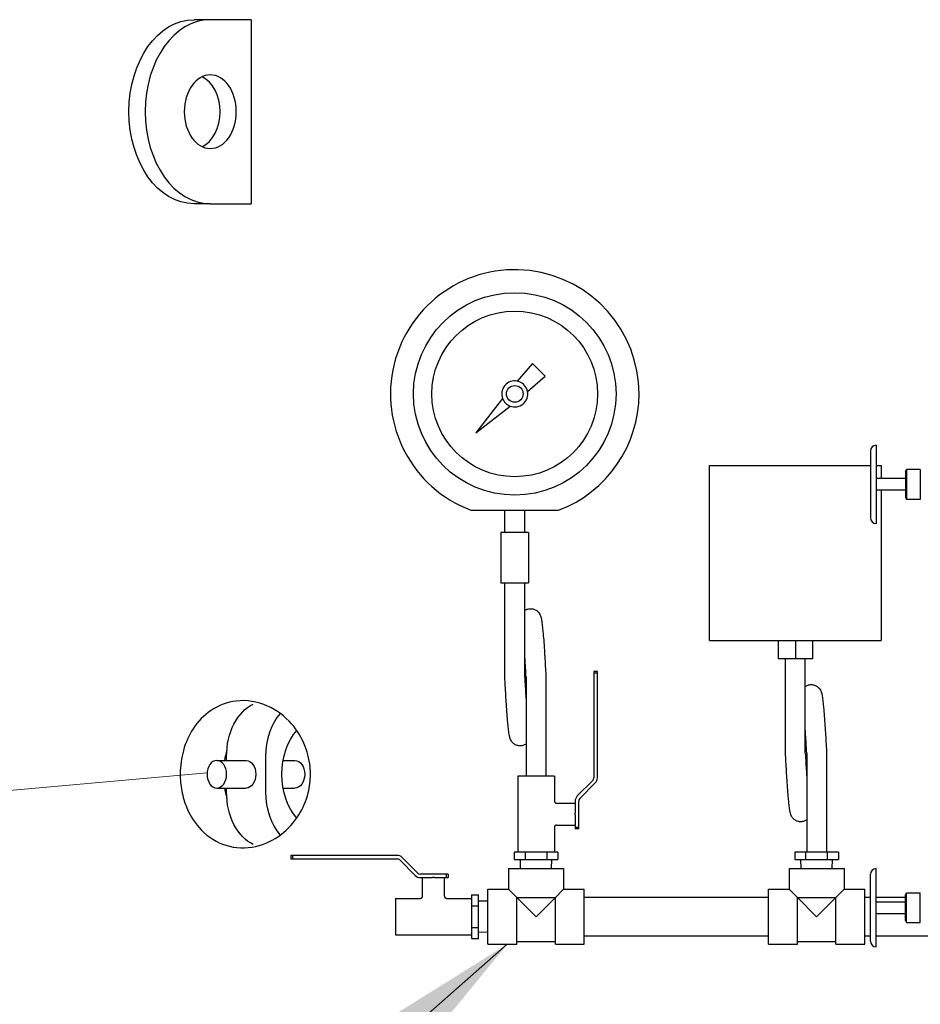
# Model space of a CAD drawing. Extents: x 1 to 669, y 0 to 417.
# Tile 29 of 256: x 85 to 110, y 228 to 255. Entities that reach past the tile are written whole.
import ezdxf

# ---------------------------------------------------------------- set-up
doc = ezdxf.new("R2010")
doc.units = 0
doc.header["$LTSCALE"] = 12
doc.header["$MEASUREMENT"] = 0
doc.layers.get('0').update_dxf_attribs({"linetype": 'CONTINUOUS'})
doc.layers.add('D', color=2, linetype='CONTINUOUS')
doc.layers.add('Q', color=4, linetype='CONTINUOUS')
doc.layers.add('Leader', color=41, linetype='CONTINUOUS', lineweight=13)
doc.styles.get("Standard").update_dxf_attribs({"font": 'SIMPLEX.SHX', "width": 0.875})
doc.dimstyles.get("Standard").update_dxf_attribs({"dimscale": 28, "dimtxt": 0.125, "dimasz": 0.125, "dimexe": 0.04375, "dimexo": 0.0625, "dimgap": 0.04375, "dimtad": 0, "dimtih": 1, "dimtoh": 1, "dimdec": 4, "dimzin": 12, "dimdsep": 46, "dimlunit": 5, "dimtxsty": 'Standard', "dimcen": 0, "dimclrd": 256, "dimclre": 256, "dimclrt": 256, "dimadec": 1, "dimazin": 3, "dimtfac": 0.875, "dimtdec": 4, "dimtofl": 0, "dimtmove": 0, "dimatfit": 2, "dimfxl": 1, "dimtolj": 1, "dimtzin": 12, "dimlwd": 13, "dimlwe": 13, "dimarcsym": 0})

msp = doc.modelspace()

# ---------------------------------------------------------------- linework, layer by layer
for p, q in [((90.54777, 255.08826), (90.10583, 255.08826)), ((91.65367, 255.08826), (90.54777, 255.08826)), ((91.65367, 255.08826), (91.65367, 250.08826)), ((90.54777, 250.08826), (90.10583, 250.08826)), ((90.54777, 250.08826), (91.65367, 250.08826)), ((108.6301, 243.52568), (108.6301, 241.40084)), ((108.47385, 243.36943), (108.47385, 241.55709)), ((109.42491, 242.81482), (109.45631, 242.86921)), ((109.42491, 242.81482), (109.42491, 242.11169)), ((109.45631, 242.86921), (109.45631, 242.05731)), ((109.82774, 242.86921), (109.45631, 242.86921)), ((109.82774, 242.86921), (109.82774, 242.05731)), ((109.42491, 242.61951), (108.6301, 242.61951)), ((109.42491, 242.30701), (108.6301, 242.30701)), ((109.42491, 242.11169), (109.45631, 242.05731)), ((109.82774, 242.05731), (109.45631, 242.05731)), ((90.72454, 234.96326), (91.52004, 234.96326)), ((90.98971, 234.96326), (90.98971, 235.07238)), ((92.05037, 235.07238), (92.05037, 234.10413)), ((92.52524, 234.96326), (92.84586, 234.96326)), ((90.72454, 234.21326), (91.52004, 234.21326)), ((90.98971, 234.10413), (90.98971, 234.21326)), ((92.52524, 234.21326), (92.84586, 234.21326)), ((108.6301, 229.90084), (108.6301, 232.02568)), ((108.47385, 230.05709), (108.47385, 231.86943)), ((109.42491, 231.31482), (109.45631, 231.36921)), ((109.42491, 230.61169), (109.42491, 231.31482)), ((109.45631, 230.55731), (109.45631, 231.36921)), ((109.45631, 231.36921), (109.82774, 231.36921)), ((109.82774, 230.55731), (109.82774, 231.36921)), ((108.6301, 231.11951), (109.42491, 231.11951)), ((108.6301, 230.80701), (109.42491, 230.80701)), ((109.42491, 230.61169), (109.45631, 230.55731)), ((109.45631, 230.55731), (109.82774, 230.55731))]:
    msp.add_line(p, q)
for centre, start, end in [((108.6301, 243.36943), 90, 180), ((108.6301, 241.55709), 180, 270), ((108.6301, 231.86943), 90, 180), ((108.6301, 230.05709), 180, 270)]:
    msp.add_arc(centre, 0.15625, start, end)
at = {"extrusion": (2.51215e-16, -8.05313e-63, -1)}
msp.add_ellipse((90.10583, 252.58826), major_axis=(0, -2.5), ratio=0.70710678, start_param=0, end_param=3.14159265, dxfattribs=at)
for centre, major_axis, ratio, start_param, end_param in [((90.54777, 252.58826), (0, 2.5), 0.70710678, 0, 3.14159265), ((90.10583, 252.58826), (0, -1), 0.70710678, 0.3178237, 2.82376895), ((93.11103, 235.07238), (0, -1.5), 0.70710678, -2.46514369, -1.57079633), ((92.66909, 234.58826), (0, -2), 0.88388348, -1.89929158, -1.75941271), ((92.66909, 234.58826), (0, -2), 0.88388348, -1.38217994, -1.24230107), ((93.11103, 234.10413), (0, -1.5), 0.70710678, -1.57079633, -0.67644896)]:
    msp.add_ellipse(centre, major_axis=major_axis, ratio=ratio, start_param=start_param, end_param=end_param)
at = {"extrusion": (1.57009e-16, -7.04933e-34, -1)}
msp.add_ellipse((90.54777, 252.58826), major_axis=(0, -1), ratio=0.70710678, start_param=-3.14159265, end_param=3.14159265, dxfattribs=at)
at = {"extrusion": (2.09346e-16, 6.27942e-32, -1)}
for centre, major_axis, start_param, end_param in [((92.05037, 235.07238), (0, 1.5), -1.57079633, -0.32020687), ((90.72454, 234.58826), (0, -0.375), -3.14159265, 3.14159265)]:
    msp.add_ellipse(centre, major_axis=major_axis, ratio=0.70710678, start_param=start_param, end_param=end_param, dxfattribs=at)
at = {"extrusion": (2.2367e-16, -3.47762e-17, -1)}
msp.add_ellipse((93.57632, 234.58826), major_axis=(0, 1.53303), ratio=0.70710678, start_param=-2.46150747, end_param=-0.68008518, dxfattribs=at)
at = {"extrusion": (2.09346e-16, 6.03831e-32, -1)}
for centre in [(91.52004, 234.58826), (92.84586, 234.58826)]:
    msp.add_ellipse(centre, major_axis=(0, 0.375), ratio=0.70710678, start_param=0, end_param=3.14159265, dxfattribs=at)
at = {"extrusion": (2.15178e-16, -1.14679e-17, -1)}
msp.add_ellipse((92.05037, 234.10413), major_axis=(0, -1.5), ratio=0.70710678, start_param=0.32020687, end_param=1.57079633, dxfattribs=at)
msp.add_open_spline([(93.26686, 234.58826), (93.26685, 234.41737), (93.246, 234.24781), (93.15099, 233.86396), (93.06324, 233.66175), (92.81983, 233.27138), (92.65729, 233.0961), (92.26391, 232.7926), (92.02616, 232.68254), (91.5122, 232.56632), (91.23298, 232.57614), (90.72825, 232.73537), (90.49832, 232.87447), (90.14586, 233.23932), (90.01144, 233.43982), (89.85121, 233.81993), (89.80424, 233.9743), (89.74487, 234.28824), (89.73062, 234.44323), (89.73135, 234.59978), (89.73238, 234.81763), (89.76236, 235.03121), (89.87974, 235.45176), (89.96989, 235.64943), (90.21513, 236.02672), (90.37784, 236.1919), (90.77107, 236.46233), (91.00908, 236.54979), (91.53454, 236.61042), (91.82678, 236.56583), (92.34846, 236.33341), (92.5717, 236.16806), (92.90735, 235.78454), (93.03617, 235.57798), (93.20303, 235.1441), (93.25049, 234.93133), (93.26569, 234.66939), (93.26686, 234.62879), (93.26686, 234.58826)], degree=3, knots=[17.99764652, 17.99764652, 17.99764652, 17.99764652, 19.35888459, 19.35888459, 21.18026362, 21.18026362, 23.33164439, 23.33164439, 25.94609858, 25.94609858, 28.92273153, 28.92273153, 31.66741005, 31.66741005, 33.8248692, 33.8248692, 35.12201134, 35.12201134, 36.31497104, 36.31497104, 36.31497104, 37.97503227, 37.97503227, 39.77909222, 39.77909222, 41.94899654, 41.94899654, 44.54722203, 44.54722203, 47.51562409, 47.51562409, 50.11680239, 50.11680239, 52.23102391, 52.23102391, 53.98978298, 53.98978298, 54.31261756, 54.31261756, 54.31261756, 54.31261756])
at = {"layer": 'Leader'}
msp.add_line((90.46101, 234.62973), (63.05688, 232.16852), dxfattribs=at)
at = {"layer": 'Q'}
for p, q in [((99.29707, 245.74927), (98.88428, 245.26727)), ((99.64368, 245.40265), (99.29707, 245.74927)), ((99.16169, 244.98987), (99.64368, 245.40265)), ((98.48395, 244.79981), (97.76022, 243.8658)), ((97.76022, 243.8658), (98.69422, 244.58953)), ((104.10734, 242.97304), (108.47385, 242.97304)), ((104.10734, 238.22304), (104.10734, 242.97304)), ((108.6301, 242.97304), (108.76359, 242.97304)), ((108.76359, 242.97304), (108.76359, 242.61951)), ((108.76359, 242.30701), (108.76359, 238.22304)), ((98.54547, 241.16064), (98.54547, 241.76368)), ((99.08547, 241.16064), (99.08547, 241.76368)), ((98.81547, 241.16064), (98.44047, 241.16064)), ((98.44047, 241.16064), (98.44047, 239.78564)), ((99.19047, 241.16064), (98.81547, 241.16064)), ((99.19047, 241.16064), (99.19047, 239.78564)), ((98.44047, 239.78564), (98.81547, 239.78564)), ((98.54547, 237.22314), (98.54547, 239.78564)), ((98.81547, 239.78564), (99.19047, 239.78564)), ((99.08547, 237.22314), (99.08547, 239.78564)), ((104.10734, 238.22304), (108.76359, 238.22304)), ((105.96673, 238.22304), (105.96673, 237.72314)), ((106.43547, 238.22304), (106.43547, 237.72314)), ((106.9042, 238.22304), (106.9042, 237.72314)), ((106.43547, 237.72314), (105.96673, 237.72314)), ((106.16547, 235.16064), (106.16547, 237.72314)), ((106.9042, 237.72314), (106.43547, 237.72314)), ((106.70547, 235.16064), (106.70547, 237.72314)), ((100.96481, 237.37814), (100.96481, 237.33275)), ((101.06019, 237.37814), (100.96481, 237.37814)), ((101.06019, 237.33275), (100.96481, 237.33275)), ((100.96481, 237.33275), (100.96481, 234.48996)), ((101.06019, 237.33275), (101.06019, 237.37814)), ((101.06019, 234.4916), (101.06019, 237.33275)), ((99.12359, 237.22314), (99.12359, 234.53564)), ((99.66359, 237.22314), (99.66359, 237.22314)), ((99.66359, 237.22314), (99.66359, 234.53564)), ((106.74359, 235.16064), (106.74359, 232.47314)), ((107.28359, 235.16064), (107.28359, 235.16064)), ((107.28359, 235.16064), (107.28359, 232.47314)), ((99.89047, 234.53564), (98.89672, 234.53564)), ((98.89672, 234.53564), (98.89672, 232.47314)), ((99.89047, 234.53564), (99.89047, 233.86372)), ((100.93571, 234.4197), (100.51429, 233.99829)), ((100.58058, 233.92968), (101.00199, 234.35109)), ((99.95295, 233.80122), (100.45609, 233.80122)), ((100.45609, 233.85777), (100.45609, 233.52988)), ((100.55148, 233.15109), (100.55148, 233.85942)), ((100.45609, 233.50314), (100.45609, 233.52988)), ((100.45609, 233.4764), (100.45609, 233.50314)), ((100.45609, 233.4764), (100.45609, 233.15109)), ((99.89047, 233.14257), (99.89047, 232.47314)), ((99.95296, 233.20506), (100.45609, 233.20506)), ((100.45609, 233.15109), (100.45609, 233.1057)), ((100.45609, 233.15109), (100.55148, 233.15109)), ((100.55148, 233.1057), (100.45609, 233.1057)), ((100.55148, 233.1057), (100.55148, 233.15109)), ((98.8026, 232.47314), (98.8026, 232.27629)), ((99.09819, 232.47314), (98.8026, 232.47314)), ((99.68918, 232.47314), (99.09819, 232.47314)), ((99.09819, 232.47314), (99.09819, 232.27629)), ((99.68918, 232.47314), (99.68918, 232.27629)), ((99.98458, 232.47314), (99.68918, 232.47314)), ((99.98458, 232.47314), (99.98458, 232.27629)), ((106.42269, 232.47314), (106.42269, 232.27629)), ((106.70956, 232.47314), (106.42269, 232.47314)), ((107.30047, 232.47314), (106.70956, 232.47314)), ((106.70956, 232.47314), (106.70956, 232.27629)), ((107.30047, 232.47314), (107.30047, 232.27629)), ((107.6045, 232.47314), (107.30047, 232.47314)), ((107.6045, 232.47314), (107.6045, 232.27629)), ((92.7791, 232.38486), (92.73371, 232.38486)), ((92.73371, 232.38486), (92.73371, 232.28948)), ((92.73371, 232.28948), (92.7791, 232.28948)), ((92.7791, 232.38486), (92.7791, 232.28948)), ((95.62024, 232.38486), (92.7791, 232.38486)), ((92.7791, 232.28948), (95.62189, 232.28948)), ((95.69215, 232.26037), (96.11356, 231.83896)), ((96.18217, 231.90524), (95.76076, 232.32666)), ((98.8026, 232.27629), (99.09819, 232.27629)), ((98.97551, 232.02826), (98.96776, 232.27629)), ((99.09819, 232.27629), (99.68918, 232.27629)), ((99.68918, 232.27629), (99.98458, 232.27629)), ((99.81168, 232.02826), (99.81943, 232.27629)), ((106.42269, 232.27629), (106.70956, 232.27629)), ((106.59551, 232.02826), (106.58776, 232.27629)), ((106.70956, 232.27629), (107.30047, 232.27629)), ((107.30047, 232.27629), (107.6045, 232.27629)), ((107.43168, 232.02826), (107.43943, 232.27629)), ((98.64359, 232.02826), (100.14359, 232.02826)), ((98.64359, 232.02826), (98.64359, 231.46826)), ((100.14359, 232.02826), (100.14359, 231.46826)), ((106.26359, 232.02826), (107.76359, 232.02826)), ((106.26359, 232.02826), (106.26359, 231.46826)), ((107.76359, 232.02826), (107.76359, 231.46826)), ((96.96076, 231.87614), (96.25243, 231.87614)), ((96.25408, 231.78076), (96.58197, 231.78076)), ((96.31063, 231.27761), (96.31063, 231.78076)), ((96.60871, 231.78076), (96.58197, 231.78076)), ((96.63545, 231.78076), (96.60871, 231.78076)), ((96.63545, 231.78076), (96.96076, 231.78076)), ((96.90679, 231.27763), (96.90679, 231.78076)), ((97.00615, 231.87614), (96.96076, 231.87614)), ((96.96076, 231.78076), (96.96076, 231.87614)), ((96.96076, 231.78076), (97.00615, 231.78076)), ((97.00615, 231.87614), (97.00615, 231.78076)), ((98.08359, 229.96826), (98.08359, 231.46826)), ((98.08359, 231.46826), (98.64359, 231.46826)), ((98.64359, 231.46826), (98.86959, 231.24226)), ((99.91759, 231.24226), (100.14359, 231.46826)), ((100.14359, 231.46826), (100.70359, 231.46826)), ((100.70359, 229.96826), (100.70359, 231.46826)), ((105.70359, 229.96826), (105.70359, 231.46826)), ((105.70359, 231.46826), (106.26359, 231.46826)), ((106.26359, 231.46826), (106.48959, 231.24226)), ((107.53759, 231.24226), (107.76359, 231.46826)), ((107.76359, 231.46826), (108.32359, 231.46826)), ((108.32359, 229.96826), (108.32359, 231.46826)), ((95.57621, 231.21513), (95.57621, 230.22138)), ((95.57621, 231.21513), (96.24813, 231.21513)), ((96.96928, 231.21513), (97.63871, 231.21513)), ((97.63871, 231.30925), (97.83556, 231.30925)), ((97.63871, 231.30925), (97.63871, 231.01375)), ((97.83556, 231.01375), (97.83556, 231.30925)), ((98.08359, 231.13634), (97.83556, 231.14409)), ((98.86959, 231.24226), (99.39359, 230.71826)), ((98.86959, 231.24226), (99.91759, 231.24226)), ((98.86959, 229.96826), (98.86959, 231.24226)), ((99.39359, 230.71826), (99.91759, 231.24226)), ((99.91759, 229.96826), (99.91759, 231.24226)), ((105.70359, 231.24326), (100.70359, 231.24326)), ((106.48959, 231.24226), (107.01359, 230.71826)), ((106.48959, 231.24226), (107.53759, 231.24226)), ((106.48959, 229.96826), (106.48959, 231.24226)), ((107.01359, 230.71826), (107.53759, 231.24226)), ((107.53759, 229.96826), (107.53759, 231.24226)), ((108.47385, 231.24326), (108.32359, 231.24326)), ((109.42491, 231.24326), (108.6301, 231.24326)), ((97.63871, 231.01375), (97.83556, 231.01375)), ((97.63871, 231.01375), (97.63871, 230.42276)), ((97.83556, 230.42276), (97.83556, 231.01375)), ((97.63871, 230.42276), (97.83556, 230.42276)), ((97.63871, 230.42276), (97.63871, 230.12727)), ((97.83556, 230.12727), (97.83556, 230.42276)), ((95.57621, 230.22138), (97.63871, 230.22138)), ((97.63871, 230.12727), (97.83556, 230.12727)), ((98.08359, 230.30017), (97.83556, 230.29242)), ((105.70359, 230.19326), (100.70359, 230.19326)), ((108.47385, 230.19326), (108.32359, 230.19326)), ((110.70336, 230.19326), (108.6301, 230.19326)), ((98.08359, 229.96826), (98.86959, 229.96826)), ((98.86959, 230.04326), (99.91759, 230.04326)), ((99.91759, 229.96826), (100.70359, 229.96826)), ((105.70359, 229.96826), (106.48959, 229.96826)), ((106.48959, 230.04326), (107.53759, 230.04326)), ((107.53759, 229.96826), (108.32359, 229.96826))]:
    msp.add_line(p, q, dxfattribs=at)
for radius in [2.75, 2.25, 0.22799]:
    msp.add_circle((98.81547, 244.92105), radius, dxfattribs=at)
for centre, radius, start, end in [((98.81547, 244.92105), 3.375, 0, 249.312011), ((98.81547, 244.92105), 0.35299, 78.75796, 200.088432), ((98.81547, 244.92105), 0.35299, 69.911568, 78.75796), ((98.81547, 244.92105), 0.35299, 11.24204, 69.911568), ((98.81547, 244.92105), 0.35299, 200.088432, 249.911568), ((98.81547, 244.92105), 0.35299, 249.911568, 11.24204), ((98.81547, 244.92105), 3.375, 290.687989, 0), ((100.86545, 234.48996), 0.09936, 315, 0), ((100.86148, 234.4916), 0.19872, 315, 360), ((100.65481, 233.85777), 0.19872, 135, 180), ((100.65084, 233.85942), 0.09936, 135, 180), ((95.62024, 232.18614), 0.19872, 45, 90), ((95.62189, 232.19012), 0.09936, 45, 90), ((96.25408, 231.97948), 0.19872, 225, 270), ((96.25243, 231.9755), 0.09936, 225, 270)]:
    msp.add_arc(centre, radius, start, end, dxfattribs=at)
msp.add_rational_spline([(97.62315, 241.76368), (98.81547, 241.76368), (100.00778, 241.76368)], [1, 1.06892639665, 1], degree=2, dxfattribs=at)
for points, knots in [([(99.08547, 239.03287), (99.08988, 239.03613), (99.09442, 239.03929), (99.12145, 239.05684), (99.14686, 239.06858), (99.2027, 239.08452), (99.23391, 239.0881), (99.29488, 239.08463), (99.32548, 239.0776), (99.38102, 239.05493), (99.40668, 239.03893), (99.44835, 239.00355), (99.46513, 238.98397), (99.4907, 238.9471), (99.49981, 238.9297), (99.51465, 238.89687), (99.51991, 238.88168), (99.53299, 238.83919), (99.53831, 238.814), (99.55836, 238.70506), (99.57011, 238.59926), (99.59467, 238.32387), (99.60708, 238.15175), (99.62939, 237.80741), (99.63962, 237.63604), (99.65434, 237.38358), (99.65897, 237.30322), (99.6636, 237.22314)], [5.18076295, 5.18076295, 5.18076295, 5.18076295, 5.19916536, 5.19916536, 5.28765857, 5.28765857, 5.38444635, 5.38444635, 5.4812684, 5.4812684, 5.57770549, 5.57770549, 5.67040141, 5.67040141, 5.76247762, 5.76247762, 5.86993161, 5.86993161, 6.08570864, 6.08570864, 6.7102563, 6.7102563, 7.3442861, 7.3442861, 7.86990145, 7.86990145, 8.11055549, 8.11055549, 8.11055549, 8.11055549]), ([(99.12362, 237.22314), (99.11382, 237.3929), (99.10389, 237.56448), (99.09123, 237.77195), (99.08835, 237.8183), (99.08547, 237.86373)], [0, 0, 0, 0, 0.510138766, 0.510138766, 0.659385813, 0.659385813, 0.659385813, 0.659385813]), ([(99.12359, 235.41333), (99.11981, 235.41054), (99.11594, 235.40783), (99.08901, 235.39007), (99.06268, 235.37781), (99.00611, 235.36177), (98.97519, 235.35822), (98.9144, 235.36158), (98.88372, 235.3686), (98.8283, 235.39123), (98.80283, 235.40712), (98.76035, 235.44304), (98.74307, 235.46322), (98.71819, 235.49948), (98.70951, 235.51601), (98.69463, 235.54875), (98.68923, 235.56436), (98.67594, 235.60772), (98.67056, 235.63337), (98.65026, 235.74451), (98.63833, 235.85297), (98.61367, 236.13244), (98.60132, 236.30465), (98.57908, 236.64912), (98.56885, 236.82071), (98.55434, 237.06978), (98.54991, 237.14659), (98.54549, 237.22314)], [5.18136636, 5.18136636, 5.18136636, 5.18136636, 5.19717416, 5.19717416, 5.28867333, 5.28867333, 5.38465384, 5.38465384, 5.48168668, 5.48168668, 5.5776643, 5.5776643, 5.67299443, 5.67299443, 5.76128119, 5.76128119, 5.87152929, 5.87152929, 6.09043726, 6.09043726, 6.72456182, 6.72456182, 7.35543328, 7.35543328, 7.88067183, 7.88067183, 8.1107274, 8.1107274, 8.1107274, 8.1107274]), ([(99.08547, 237.22314), (99.09527, 237.05336), (99.1052, 236.88175), (99.11785, 236.67441), (99.12072, 236.62821), (99.12359, 236.58292)], [0, 0, 0, 0, 0.510204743, 0.510204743, 0.658970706, 0.658970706, 0.658970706, 0.658970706]), ([(106.70547, 236.97037), (106.70988, 236.97363), (106.71442, 236.97679), (106.74145, 236.99434), (106.76686, 237.00608), (106.8227, 237.02202), (106.85391, 237.0256), (106.91488, 237.02213), (106.94548, 237.0151), (107.00102, 236.99243), (107.02668, 236.97643), (107.06835, 236.94105), (107.08513, 236.92147), (107.1107, 236.8846), (107.11981, 236.8672), (107.13465, 236.83437), (107.13991, 236.81918), (107.15299, 236.77669), (107.15831, 236.7515), (107.17836, 236.64256), (107.19011, 236.53676), (107.21467, 236.26137), (107.22708, 236.08925), (107.24939, 235.74491), (107.25962, 235.57354), (107.27434, 235.32108), (107.27897, 235.24072), (107.2836, 235.16064)], [5.18076295, 5.18076295, 5.18076295, 5.18076295, 5.19916536, 5.19916536, 5.28765857, 5.28765857, 5.38444635, 5.38444635, 5.4812684, 5.4812684, 5.57770549, 5.57770549, 5.67040141, 5.67040141, 5.76247762, 5.76247762, 5.86993161, 5.86993161, 6.08570864, 6.08570864, 6.7102563, 6.7102563, 7.3442861, 7.3442861, 7.86990145, 7.86990145, 8.11055549, 8.11055549, 8.11055549, 8.11055549]), ([(106.74362, 235.16064), (106.73382, 235.3304), (106.72389, 235.50198), (106.71123, 235.70945), (106.70835, 235.7558), (106.70547, 235.80123)], [0, 0, 0, 0, 0.510138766, 0.510138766, 0.659385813, 0.659385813, 0.659385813, 0.659385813]), ([(106.74359, 233.35083), (106.73981, 233.34804), (106.73594, 233.34533), (106.70901, 233.32757), (106.68268, 233.31531), (106.62611, 233.29927), (106.59519, 233.29572), (106.5344, 233.29908), (106.50372, 233.3061), (106.4483, 233.32873), (106.42283, 233.34462), (106.38035, 233.38054), (106.36307, 233.40072), (106.33819, 233.43698), (106.32951, 233.45351), (106.31463, 233.48625), (106.30923, 233.50186), (106.29594, 233.54522), (106.29056, 233.57087), (106.27026, 233.68201), (106.25833, 233.79047), (106.23367, 234.06994), (106.22132, 234.24215), (106.19908, 234.58662), (106.18885, 234.75821), (106.17434, 235.00728), (106.16991, 235.08409), (106.16549, 235.16064)], [5.18136636, 5.18136636, 5.18136636, 5.18136636, 5.19717416, 5.19717416, 5.28867333, 5.28867333, 5.38465384, 5.38465384, 5.48168668, 5.48168668, 5.5776643, 5.5776643, 5.67299443, 5.67299443, 5.76128119, 5.76128119, 5.87152929, 5.87152929, 6.09043726, 6.09043726, 6.72456182, 6.72456182, 7.35543328, 7.35543328, 7.88067183, 7.88067183, 8.1107274, 8.1107274, 8.1107274, 8.1107274]), ([(106.70547, 235.16064), (106.71527, 234.99086), (106.7252, 234.81925), (106.73785, 234.61191), (106.74072, 234.56571), (106.74359, 234.52042)], [0, 0, 0, 0, 0.510204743, 0.510204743, 0.658970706, 0.658970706, 0.658970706, 0.658970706]), ([(99.89047, 233.86372), (99.89046, 233.85739), (99.89151, 233.851), (99.89542, 233.83878), (99.89839, 233.83282), (99.90609, 233.82188), (99.91104, 233.81684), (99.92193, 233.80907), (99.92791, 233.80611), (99.94018, 233.80223), (99.94661, 233.80121), (99.95297, 233.80122)], [0, 0, 0, 0, 0.0189770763, 0.0189770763, 0.0384944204, 0.0384944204, 0.0591055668, 0.0591055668, 0.0786353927, 0.0786353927, 0.0977167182, 0.0977167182, 0.0977167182, 0.0977167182]), ([(99.95297, 233.80122), (99.95297, 233.80122), (99.95297, 233.80122), (99.95297, 233.80122), (99.95297, 233.80122)], [1.176847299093, 1.176847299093, 1.176847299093, 1.176847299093, 1.176871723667, 1.177101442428, 1.177101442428, 1.177101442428, 1.177101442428]), ([(99.95296, 233.20506), (99.94645, 233.20506), (99.93985, 233.20399), (99.92734, 233.19993), (99.92126, 233.19686), (99.91057, 233.18899), (99.90585, 233.18409), (99.8983, 233.17333), (99.89535, 233.16735), (99.89148, 233.15517), (99.89046, 233.14884), (99.89046, 233.14257)], [0, 0, 0, 0, 0.0195555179, 0.0195555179, 0.0394709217, 0.0394709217, 0.0593709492, 0.0593709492, 0.0789132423, 0.0789132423, 0.097711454, 0.097711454, 0.097711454, 0.097711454]), ([(99.89046, 233.14256), (99.89046, 233.14256), (99.89046, 233.14256), (99.89046, 233.14256), (99.89046, 233.14256)], [-3.5306343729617, -3.5306343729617, -3.5306343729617, -3.5306343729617, -3.5306151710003, -3.5305432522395, -3.5305432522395, -3.5305432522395, -3.5305432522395]), ([(96.24813, 231.21514), (96.25446, 231.21513), (96.26085, 231.21617), (96.27307, 231.22009), (96.27903, 231.22305), (96.28996, 231.23076), (96.29501, 231.2357), (96.30278, 231.24659), (96.30573, 231.25257), (96.30961, 231.26485), (96.31063, 231.27128), (96.31063, 231.27764)], [0, 0, 0, 0, 0.0189770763, 0.0189770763, 0.0384944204, 0.0384944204, 0.0591055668, 0.0591055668, 0.0786353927, 0.0786353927, 0.0977167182, 0.0977167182, 0.0977167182, 0.0977167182]), ([(96.31063, 231.27764), (96.31063, 231.27764), (96.31063, 231.27764), (96.31063, 231.27764), (96.31063, 231.27764)], [1.176847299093, 1.176847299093, 1.176847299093, 1.176847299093, 1.176871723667, 1.177101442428, 1.177101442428, 1.177101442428, 1.177101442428]), ([(96.90679, 231.27763), (96.90678, 231.27111), (96.90786, 231.26452), (96.91191, 231.252), (96.91499, 231.24593), (96.92286, 231.23524), (96.92776, 231.23051), (96.93852, 231.22297), (96.9445, 231.22001), (96.95668, 231.21615), (96.96301, 231.21513), (96.96928, 231.21513)], [0, 0, 0, 0, 0.0195555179, 0.0195555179, 0.0394709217, 0.0394709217, 0.0593709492, 0.0593709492, 0.0789132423, 0.0789132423, 0.097711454, 0.097711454, 0.097711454, 0.097711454]), ([(96.96929, 231.21513), (96.96929, 231.21513), (96.96929, 231.21513), (96.96929, 231.21513), (96.96929, 231.21513)], [-3.5306343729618, -3.5306343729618, -3.5306343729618, -3.5306343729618, -3.5306151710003, -3.5305432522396, -3.5305432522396, -3.5305432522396, -3.5305432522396])]:
    msp.add_open_spline(points, degree=3, knots=knots, dxfattribs=at)
for points in [[(99.89047, 233.86372), (99.89047, 233.86372), (99.89047, 233.86372), (99.89047, 233.86372)], [(96.24813, 231.21514), (96.24813, 231.21514), (96.24813, 231.21514), (96.24813, 231.21514)]]:
    msp.add_open_spline(points, degree=3, dxfattribs=at)

# ---------------------------------------------------------------- leaders
at = {"layer": 'D', "annotation_type": 0, "has_hookline": 1, "hookline_direction": 1, "text_width": 34.41667}
msp.add_leader([(98.60999, 229.96826), (65.55949, 200.89664), (62.05949, 200.89664)], dimstyle='Standard', override={"dimgap": 0.04375, "dimtad": 0, "dimarcsym": 1}, dxfattribs=at)

doc.saveas('drawing.dxf')
